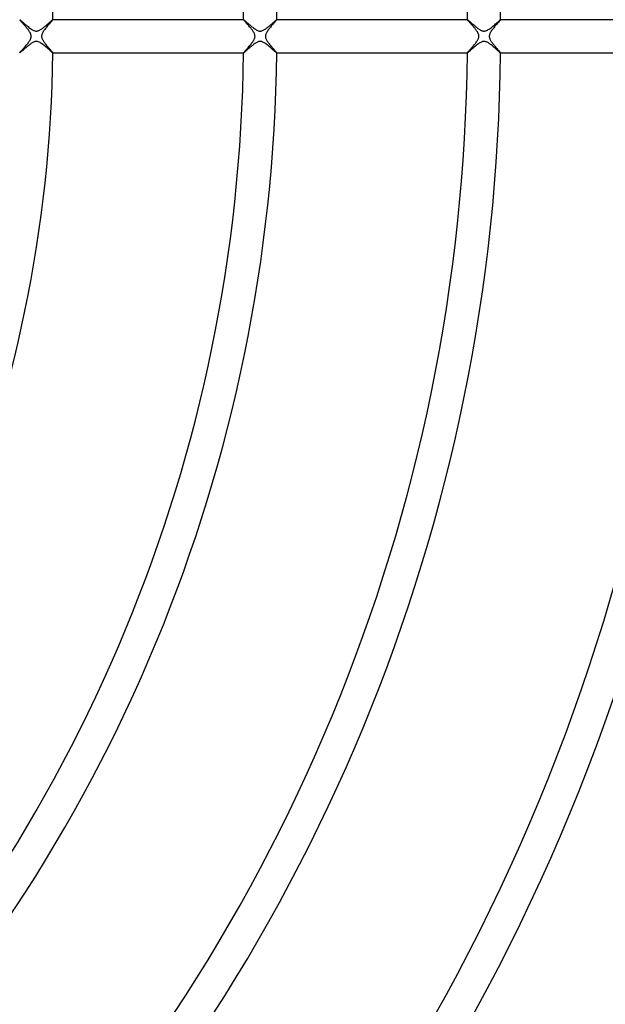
# Model space of a CAD drawing. Header units: millimetres. Extents: x -485 to 485, y -485 to 485.
# Tile 88 of 110: x 160 to 231, y -117 to 2. Entities that reach past the tile are written whole.
import ezdxf

# ---------------------------------------------------------------- set-up
doc = ezdxf.new("R2010")
doc.units = ezdxf.units.MM
doc.layers.add('HIDDEN', color=7, linetype='Continuous')
doc.layers.add('THICK', color=7, linetype='Continuous')

msp = doc.modelspace()

# ---------------------------------------------------------------- linework, layer by layer
at = {"layer": 'HIDDEN'}
for p, q in [((159.99, 2), (159.99, 2)), ((159.99, 2), (159.99, 2)), ((159.99, 2), (159.99, 2)), ((159.99, 2), (159.99, 2)), ((159.99, 2), (159.99, 2)), ((159.99, 2), (159.99, 2)), ((159.99, 2), (159.99, 2)), ((159.99, 2), (160, 2)), ((160, 2), (160.02, 1.98)), ((160.02, 1.98), (160.04, 1.97)), ((160.04, 1.97), (160.08, 1.94)), ((160.08, 1.94), (160.12, 1.9)), ((160.12, 1.9), (160.17, 1.86)), ((160.17, 1.86), (160.23, 1.81)), ((160.23, 1.81), (160.29, 1.76)), ((160.29, 1.76), (160.36, 1.69)), ((160.36, 1.69), (160.44, 1.63)), ((160.44, 1.63), (160.52, 1.56)), ((160.52, 1.56), (160.61, 1.48)), ((160.61, 1.48), (160.7, 1.4)), ((160.7, 1.4), (160.8, 1.32)), ((160.8, 1.32), (160.9, 1.24)), ((160.9, 1.24), (161, 1.16)), ((163.03, 1.18), (163.11, 1.25)), ((163.11, 1.25), (163.19, 1.31)), ((163.19, 1.31), (163.26, 1.38)), ((163.26, 1.38), (163.34, 1.45)), ((163.34, 1.45), (163.41, 1.51)), ((163.41, 1.51), (163.48, 1.57)), ((163.48, 1.57), (163.55, 1.63)), ((163.55, 1.63), (163.62, 1.69)), ((163.62, 1.69), (163.68, 1.75)), ((163.68, 1.75), (163.74, 1.8)), ((163.74, 1.8), (163.79, 1.85)), ((163.79, 1.85), (163.84, 1.89)), ((163.84, 1.89), (163.88, 1.93)), ((163.88, 1.93), (163.92, 1.96)), ((163.92, 1.96), (163.95, 1.98)), ((163.95, 1.98), (163.97, 2)), ((163.97, 2), (163.99, 2)), ((163.99, 2), (163.99, 2)), ((163.99, 2), (163.99, 2)), ((163.99, 2), (163.99, 2)), ((163.99, 2), (163.99, 2)), ((163.99, 2), (163.99, 2)), ((163.99, 2), (163.99, 2)), ((163.99, 2), (163.99, 2)), ((186.99, 2), (186.99, 2)), ((186.99, 2), (186.99, 2)), ((186.99, 2), (186.99, 2)), ((186.99, 2), (186.99, 2)), ((186.99, 2), (186.99, 2)), ((186.99, 2), (186.99, 2)), ((186.99, 2), (186.99, 2)), ((186.99, 2), (187, 2)), ((187, 2), (187.02, 1.98)), ((187.02, 1.98), (187.05, 1.96)), ((187.05, 1.96), (187.08, 1.94)), ((187.08, 1.94), (187.13, 1.9)), ((187.13, 1.9), (187.18, 1.86)), ((187.18, 1.86), (187.23, 1.81)), ((187.23, 1.81), (187.29, 1.76)), ((187.29, 1.76), (187.36, 1.7)), ((187.36, 1.7), (187.43, 1.64)), ((187.43, 1.64), (187.5, 1.57)), ((187.5, 1.57), (187.58, 1.51)), ((187.58, 1.51), (187.66, 1.44)), ((187.66, 1.44), (187.75, 1.36)), ((187.75, 1.36), (187.83, 1.29)), ((187.83, 1.29), (187.91, 1.22)), ((187.91, 1.22), (188, 1.15)), ((190.03, 1.19), (190.11, 1.25)), ((190.11, 1.25), (190.18, 1.31)), ((190.18, 1.31), (190.26, 1.38)), ((190.26, 1.38), (190.33, 1.44)), ((190.33, 1.44), (190.4, 1.5)), ((190.4, 1.5), (190.47, 1.56)), ((190.47, 1.56), (190.53, 1.62)), ((190.53, 1.62), (190.59, 1.67)), ((190.59, 1.67), (190.65, 1.72)), ((190.65, 1.72), (190.71, 1.77)), ((190.71, 1.77), (190.76, 1.81)), ((190.76, 1.81), (190.8, 1.86)), ((190.8, 1.86), (190.85, 1.89)), ((190.85, 1.89), (190.88, 1.92)), ((190.88, 1.92), (190.92, 1.95)), ((190.92, 1.95), (190.94, 1.97)), ((190.94, 1.97), (190.96, 1.99)), ((190.96, 1.99), (190.98, 2)), ((190.98, 2), (190.99, 2)), ((190.99, 2), (190.99, 2)), ((190.99, 2), (190.99, 2)), ((190.99, 2), (190.99, 2)), ((190.99, 2), (190.99, 2)), ((190.99, 2), (190.99, 2)), ((190.99, 2), (190.99, 2)), ((190.99, 2), (190.99, 2)), ((213.99, 2), (213.99, 2)), ((213.99, 2), (213.99, 2)), ((213.99, 2), (213.99, 2)), ((213.99, 2), (213.99, 2)), ((213.99, 2), (213.99, 2)), ((213.99, 2), (213.99, 2)), ((213.99, 2), (213.99, 2)), ((213.99, 2), (214, 2)), ((214, 2), (214.01, 1.99)), ((214.01, 1.99), (214.03, 1.98)), ((214.03, 1.98), (214.04, 1.97)), ((214.04, 1.97), (214.07, 1.95)), ((214.07, 1.95), (214.09, 1.93)), ((214.09, 1.93), (214.12, 1.9)), ((214.12, 1.9), (214.16, 1.87)), ((214.16, 1.87), (214.19, 1.84)), ((214.19, 1.84), (214.23, 1.81)), ((214.23, 1.81), (214.28, 1.77)), ((214.28, 1.77), (214.32, 1.73)), ((214.32, 1.73), (214.37, 1.69)), ((214.37, 1.69), (214.42, 1.65)), ((214.42, 1.65), (214.47, 1.6)), ((214.47, 1.6), (214.52, 1.56)), ((214.52, 1.56), (214.58, 1.51)), ((214.58, 1.51), (214.64, 1.46)), ((214.64, 1.46), (214.7, 1.41)), ((214.7, 1.41), (214.76, 1.36)), ((214.76, 1.36), (214.82, 1.3)), ((214.82, 1.3), (214.88, 1.25)), ((214.88, 1.25), (214.95, 1.2)), ((214.95, 1.2), (215.01, 1.14)), ((216.96, 1.12), (217.07, 1.22)), ((217.07, 1.22), (217.18, 1.31)), ((217.18, 1.31), (217.29, 1.4)), ((217.29, 1.4), (217.4, 1.5)), ((217.4, 1.5), (217.5, 1.59)), ((217.5, 1.59), (217.6, 1.67)), ((217.6, 1.67), (217.69, 1.75)), ((217.69, 1.75), (217.77, 1.82)), ((217.77, 1.82), (217.84, 1.88)), ((217.84, 1.88), (217.89, 1.93)), ((217.89, 1.93), (217.94, 1.97)), ((217.94, 1.97), (217.97, 1.99)), ((217.97, 1.99), (217.99, 2)), ((217.99, 2), (217.99, 2)), ((217.99, 2), (217.99, 2)), ((217.99, 2), (217.99, 2)), ((217.99, 2), (217.99, 2)), ((217.99, 2), (217.99, 2)), ((217.99, 2), (217.99, 2)), ((217.99, 2), (217.99, 2)), ((161, 1.16), (161.1, 1.07)), ((161.1, 1.07), (161.2, 0.99)), ((161.2, 0.99), (161.31, 0.92)), ((161.31, 0.92), (161.41, 0.85)), ((161.41, 0.85), (161.51, 0.78)), ((161.51, 0.78), (161.62, 0.73)), ((161.62, 0.73), (161.71, 0.68)), ((161.71, 0.68), (161.81, 0.65)), ((161.81, 0.65), (161.89, 0.63)), ((161.89, 0.63), (161.97, 0.63)), ((161.97, 0.63), (162.05, 0.63)), ((162.05, 0.63), (162.13, 0.64)), ((162.13, 0.64), (162.21, 0.66)), ((162.21, 0.66), (162.29, 0.69)), ((162.29, 0.69), (162.37, 0.72)), ((162.37, 0.72), (162.44, 0.76)), ((162.44, 0.76), (162.51, 0.8)), ((162.51, 0.8), (162.58, 0.84)), ((162.58, 0.84), (162.65, 0.89)), ((162.65, 0.89), (162.72, 0.94)), ((162.72, 0.94), (162.8, 1)), ((162.8, 1), (162.87, 1.06)), ((162.87, 1.06), (162.95, 1.12)), ((162.95, 1.12), (163.03, 1.18)), ((188, 1.15), (188.09, 1.08)), ((188.09, 1.08), (188.17, 1.02)), ((188.17, 1.02), (188.25, 0.96)), ((188.25, 0.96), (188.34, 0.9)), ((188.34, 0.9), (188.42, 0.84)), ((188.42, 0.84), (188.5, 0.79)), ((188.5, 0.79), (188.59, 0.74)), ((188.59, 0.74), (188.67, 0.7)), ((188.67, 0.7), (188.75, 0.67)), ((188.75, 0.67), (188.83, 0.64)), ((188.83, 0.64), (188.91, 0.63)), ((188.91, 0.63), (188.99, 0.62)), ((188.99, 0.62), (189.06, 0.63)), ((189.06, 0.63), (189.13, 0.64)), ((189.13, 0.64), (189.21, 0.66)), ((189.21, 0.66), (189.29, 0.69)), ((189.29, 0.69), (189.37, 0.72)), ((189.37, 0.72), (189.44, 0.76)), ((189.44, 0.76), (189.52, 0.8)), ((189.52, 0.8), (189.59, 0.85)), ((189.59, 0.85), (189.66, 0.9)), ((189.66, 0.9), (189.73, 0.95)), ((189.73, 0.95), (189.81, 1.01)), ((189.81, 1.01), (189.88, 1.06)), ((189.88, 1.06), (189.96, 1.12)), ((189.96, 1.12), (190.03, 1.19)), ((215.01, 1.14), (215.08, 1.09)), ((215.08, 1.09), (215.14, 1.04)), ((215.14, 1.04), (215.21, 0.99)), ((215.21, 0.99), (215.27, 0.94)), ((215.27, 0.94), (215.34, 0.9)), ((215.34, 0.9), (215.4, 0.86)), ((215.4, 0.86), (215.46, 0.82)), ((215.46, 0.82), (215.52, 0.78)), ((215.52, 0.78), (215.58, 0.75)), ((215.58, 0.75), (215.64, 0.71)), ((215.64, 0.71), (215.71, 0.68)), ((215.71, 0.68), (215.78, 0.66)), ((215.78, 0.66), (215.85, 0.64)), ((215.85, 0.64), (215.92, 0.63)), ((215.92, 0.63), (215.99, 0.62)), ((215.99, 0.62), (216.06, 0.63)), ((216.06, 0.63), (216.14, 0.64)), ((216.14, 0.64), (216.22, 0.66)), ((216.22, 0.66), (216.31, 0.69)), ((216.31, 0.69), (216.41, 0.74)), ((216.41, 0.74), (216.51, 0.8)), ((216.51, 0.8), (216.62, 0.87)), ((216.62, 0.87), (216.73, 0.95)), ((216.73, 0.95), (216.85, 1.03)), ((216.85, 1.03), (216.96, 1.12)), ((160.96, -1.19), (160.88, -1.25)), ((161.04, -1.12), (160.96, -1.19)), ((161.12, -1.06), (161.04, -1.12)), ((161.2, -1), (161.12, -1.06)), ((161.28, -0.94), (161.2, -1)), ((161.35, -0.89), (161.28, -0.94)), ((161.43, -0.84), (161.35, -0.89)), ((161.5, -0.79), (161.43, -0.84)), ((161.57, -0.75), (161.5, -0.79)), ((161.66, -0.71), (161.57, -0.75)), ((161.75, -0.67), (161.66, -0.71)), ((161.84, -0.64), (161.75, -0.67)), ((161.94, -0.63), (161.84, -0.64)), ((162.03, -0.63), (161.94, -0.63)), ((162.13, -0.64), (162.03, -0.63)), ((162.23, -0.66), (162.13, -0.64)), ((162.33, -0.7), (162.23, -0.66)), ((162.44, -0.76), (162.33, -0.7)), ((162.55, -0.82), (162.44, -0.76)), ((162.66, -0.9), (162.55, -0.82)), ((162.77, -0.98), (162.66, -0.9)), ((162.88, -1.06), (162.77, -0.98)), ((162.98, -1.15), (162.88, -1.06)), ((163.09, -1.23), (162.98, -1.15)), ((187.98, -1.17), (187.89, -1.24)), ((188.07, -1.1), (187.98, -1.17)), ((188.16, -1.02), (188.07, -1.1)), ((188.25, -0.96), (188.16, -1.02)), ((188.34, -0.89), (188.25, -0.96)), ((188.43, -0.83), (188.34, -0.89)), ((188.52, -0.78), (188.43, -0.83)), ((188.6, -0.74), (188.52, -0.78)), ((188.68, -0.7), (188.6, -0.74)), ((188.74, -0.67), (188.68, -0.7)), ((188.81, -0.65), (188.74, -0.67)), ((188.86, -0.64), (188.81, -0.65)), ((188.91, -0.63), (188.86, -0.64)), ((188.96, -0.63), (188.91, -0.63)), ((189.02, -0.62), (188.96, -0.63)), ((189.07, -0.63), (189.02, -0.62)), ((189.12, -0.64), (189.07, -0.63)), ((189.18, -0.65), (189.12, -0.64)), ((189.25, -0.67), (189.18, -0.65)), ((189.32, -0.7), (189.25, -0.67)), ((189.4, -0.74), (189.32, -0.7)), ((189.48, -0.78), (189.4, -0.74)), ((189.57, -0.84), (189.48, -0.78)), ((189.66, -0.9), (189.57, -0.84)), ((189.76, -0.97), (189.66, -0.9)), ((189.85, -1.04), (189.76, -0.97)), ((189.95, -1.12), (189.85, -1.04)), ((190.04, -1.19), (189.95, -1.12)), ((215.04, -1.12), (214.95, -1.19)), ((215.14, -1.04), (215.04, -1.12)), ((215.24, -0.97), (215.14, -1.04)), ((215.33, -0.9), (215.24, -0.97)), ((215.42, -0.84), (215.33, -0.9)), ((215.51, -0.78), (215.42, -0.84)), ((215.6, -0.74), (215.51, -0.78)), ((215.68, -0.7), (215.6, -0.74)), ((215.75, -0.67), (215.68, -0.7)), ((215.81, -0.65), (215.75, -0.67)), ((215.87, -0.64), (215.81, -0.65)), ((215.92, -0.63), (215.87, -0.64)), ((215.98, -0.62), (215.92, -0.63)), ((216.03, -0.63), (215.98, -0.62)), ((216.09, -0.63), (216.03, -0.63)), ((216.15, -0.64), (216.09, -0.63)), ((216.21, -0.66), (216.15, -0.64)), ((216.28, -0.68), (216.21, -0.66)), ((216.36, -0.71), (216.28, -0.68)), ((216.44, -0.76), (216.36, -0.71)), ((216.52, -0.81), (216.44, -0.76)), ((216.61, -0.86), (216.52, -0.81)), ((216.69, -0.92), (216.61, -0.86)), ((216.78, -0.99), (216.69, -0.92)), ((216.87, -1.05), (216.78, -0.99)), ((216.96, -1.12), (216.87, -1.05)), ((217.05, -1.2), (216.96, -1.12)), ((159.99, -2), (159.99, -2)), ((159.99, -2), (159.99, -2)), ((159.99, -2), (159.99, -2)), ((159.99, -2), (159.99, -2)), ((159.99, -2), (159.99, -2)), ((159.99, -2), (159.99, -2)), ((159.99, -2), (159.99, -2)), ((160, -2), (159.99, -2)), ((160.02, -1.98), (160, -2)), ((160.05, -1.96), (160.02, -1.98)), ((160.09, -1.93), (160.05, -1.96)), ((160.13, -1.89), (160.09, -1.93)), ((160.18, -1.85), (160.13, -1.89)), ((160.24, -1.8), (160.18, -1.85)), ((160.3, -1.75), (160.24, -1.8)), ((160.36, -1.7), (160.3, -1.75)), ((160.43, -1.64), (160.36, -1.7)), ((160.49, -1.58), (160.43, -1.64)), ((160.57, -1.52), (160.49, -1.58)), ((160.64, -1.45), (160.57, -1.52)), ((160.72, -1.39), (160.64, -1.45)), ((160.8, -1.32), (160.72, -1.39)), ((160.88, -1.25), (160.8, -1.32)), ((163.19, -1.32), (163.09, -1.23)), ((163.29, -1.41), (163.19, -1.32)), ((163.39, -1.49), (163.29, -1.41)), ((163.48, -1.57), (163.39, -1.49)), ((163.57, -1.65), (163.48, -1.57)), ((163.65, -1.72), (163.57, -1.65)), ((163.72, -1.78), (163.65, -1.72)), ((163.78, -1.84), (163.72, -1.78)), ((163.84, -1.89), (163.78, -1.84)), ((163.89, -1.93), (163.84, -1.89)), ((163.92, -1.96), (163.89, -1.93)), ((163.95, -1.98), (163.92, -1.96)), ((163.97, -2), (163.95, -1.98)), ((163.99, -2), (163.97, -2)), ((163.99, -2), (163.99, -2)), ((163.99, -2), (163.99, -2)), ((163.99, -2), (163.99, -2)), ((163.99, -2), (163.99, -2)), ((163.99, -2), (163.99, -2)), ((163.99, -2), (163.99, -2)), ((163.99, -2), (163.99, -2)), ((186.99, -2), (186.99, -2)), ((186.99, -2), (186.99, -2)), ((186.99, -2), (186.99, -2)), ((186.99, -2), (186.99, -2)), ((186.99, -2), (186.99, -2)), ((186.99, -2), (186.99, -2)), ((186.99, -2), (186.99, -2)), ((187, -2), (186.99, -2)), ((187.02, -1.98), (187, -2)), ((187.05, -1.96), (187.02, -1.98)), ((187.09, -1.93), (187.05, -1.96)), ((187.14, -1.89), (187.09, -1.93)), ((187.19, -1.84), (187.14, -1.89)), ((187.25, -1.79), (187.19, -1.84)), ((187.32, -1.73), (187.25, -1.79)), ((187.39, -1.67), (187.32, -1.73)), ((187.47, -1.6), (187.39, -1.67)), ((187.55, -1.53), (187.47, -1.6)), ((187.63, -1.46), (187.55, -1.53)), ((187.72, -1.39), (187.63, -1.46)), ((187.8, -1.32), (187.72, -1.39)), ((187.89, -1.24), (187.8, -1.32)), ((190.14, -1.27), (190.04, -1.19)), ((190.23, -1.35), (190.14, -1.27)), ((190.32, -1.43), (190.23, -1.35)), ((190.41, -1.51), (190.32, -1.43)), ((190.5, -1.59), (190.41, -1.51)), ((190.58, -1.66), (190.5, -1.59)), ((190.65, -1.72), (190.58, -1.66)), ((190.72, -1.78), (190.65, -1.72)), ((190.78, -1.84), (190.72, -1.78)), ((190.84, -1.88), (190.78, -1.84)), ((190.88, -1.92), (190.84, -1.88)), ((190.92, -1.96), (190.88, -1.92)), ((190.95, -1.98), (190.92, -1.96)), ((190.98, -2), (190.95, -1.98)), ((190.99, -2), (190.98, -2)), ((190.99, -2), (190.99, -2)), ((190.99, -2), (190.99, -2)), ((190.99, -2), (190.99, -2)), ((190.99, -2), (190.99, -2)), ((190.99, -2), (190.99, -2)), ((190.99, -2), (190.99, -2)), ((190.99, -2), (190.99, -2)), ((214.01, -1.99), (213.99, -2)), ((213.99, -2), (213.99, -2)), ((213.99, -2), (213.99, -2)), ((213.99, -2), (213.99, -2)), ((213.99, -2), (213.99, -2)), ((213.99, -2), (213.99, -2)), ((213.99, -2), (213.99, -2)), ((213.99, -2), (213.99, -2)), ((214.03, -1.98), (214.01, -1.99)), ((214.06, -1.96), (214.03, -1.98)), ((214.1, -1.92), (214.06, -1.96)), ((214.15, -1.88), (214.1, -1.92)), ((214.21, -1.83), (214.15, -1.88)), ((214.27, -1.78), (214.21, -1.83)), ((214.34, -1.71), (214.27, -1.78)), ((214.42, -1.65), (214.34, -1.71)), ((214.5, -1.58), (214.42, -1.65)), ((214.58, -1.5), (214.5, -1.58)), ((214.67, -1.43), (214.58, -1.5)), ((214.76, -1.35), (214.67, -1.43)), ((214.86, -1.27), (214.76, -1.35)), ((214.95, -1.19), (214.86, -1.27)), ((217.13, -1.27), (217.05, -1.2)), ((217.22, -1.34), (217.13, -1.27)), ((217.3, -1.41), (217.22, -1.34)), ((217.39, -1.49), (217.3, -1.41)), ((217.46, -1.56), (217.39, -1.49)), ((217.54, -1.62), (217.46, -1.56)), ((217.61, -1.69), (217.54, -1.62)), ((217.68, -1.75), (217.61, -1.69)), ((217.74, -1.8), (217.68, -1.75)), ((217.8, -1.85), (217.74, -1.8)), ((217.85, -1.9), (217.8, -1.85)), ((217.89, -1.93), (217.85, -1.9)), ((217.93, -1.96), (217.89, -1.93)), ((217.96, -1.98), (217.93, -1.96)), ((217.98, -2), (217.96, -1.98)), ((217.99, -2), (217.98, -2)), ((217.99, -2), (217.99, -2)), ((217.99, -2), (217.99, -2)), ((217.99, -2), (217.99, -2)), ((217.99, -2), (217.99, -2)), ((217.99, -2), (217.99, -2)), ((217.99, -2), (217.99, -2)), ((217.99, -2), (217.99, -2))]:
    msp.add_line(p, q, dxfattribs=at)
at = {"layer": 'THICK'}
for p, q in [((159.99, 1.99), (159.99, 2)), ((160, 1.97), (159.99, 1.99)), ((160.03, 1.94), (160, 1.97)), ((160.05, 1.91), (160.03, 1.94)), ((160.09, 1.87), (160.05, 1.91)), ((160.13, 1.82), (160.09, 1.87)), ((160.17, 1.77), (160.13, 1.82)), ((160.22, 1.72), (160.17, 1.77)), ((160.27, 1.66), (160.22, 1.72)), ((160.33, 1.59), (160.27, 1.66)), ((160.38, 1.53), (160.33, 1.59)), ((160.44, 1.46), (160.38, 1.53)), ((160.51, 1.39), (160.44, 1.46)), ((160.57, 1.32), (160.51, 1.39)), ((160.63, 1.25), (160.57, 1.32)), ((160.7, 1.17), (160.63, 1.25)), ((163.32, 1.2), (163.24, 1.11)), ((163.39, 1.28), (163.32, 1.2)), ((163.46, 1.36), (163.39, 1.28)), ((163.52, 1.44), (163.46, 1.36)), ((163.59, 1.51), (163.52, 1.44)), ((163.65, 1.58), (163.59, 1.51)), ((163.71, 1.65), (163.65, 1.58)), ((163.76, 1.71), (163.71, 1.65)), ((163.8, 1.76), (163.76, 1.71)), ((163.85, 1.81), (163.8, 1.76)), ((163.88, 1.86), (163.85, 1.81)), ((163.92, 1.9), (163.88, 1.86)), ((163.94, 1.93), (163.92, 1.9)), ((163.96, 1.95), (163.94, 1.93)), ((163.98, 1.97), (163.96, 1.95)), ((163.99, 1.99), (163.98, 1.97)), ((186.99, 2), (163.99, 2)), ((163.99, 2), (163.99, 1.99)), ((186.99, 1.99), (186.99, 2)), ((187.01, 1.97), (186.99, 1.99)), ((187.03, 1.94), (187.01, 1.97)), ((187.06, 1.9), (187.03, 1.94)), ((187.09, 1.86), (187.06, 1.9)), ((187.14, 1.81), (187.09, 1.86)), ((187.19, 1.75), (187.14, 1.81)), ((187.24, 1.69), (187.19, 1.75)), ((187.3, 1.63), (187.24, 1.69)), ((187.36, 1.55), (187.3, 1.63)), ((187.43, 1.48), (187.36, 1.55)), ((187.5, 1.4), (187.43, 1.48)), ((187.57, 1.32), (187.5, 1.4)), ((187.64, 1.24), (187.57, 1.32)), ((187.71, 1.15), (187.64, 1.24)), ((190.32, 1.2), (190.24, 1.11)), ((190.39, 1.28), (190.32, 1.2)), ((190.46, 1.36), (190.39, 1.28)), ((190.53, 1.44), (190.46, 1.36)), ((190.59, 1.52), (190.53, 1.44)), ((190.65, 1.59), (190.59, 1.52)), ((190.71, 1.65), (190.65, 1.59)), ((190.76, 1.72), (190.71, 1.65)), ((190.81, 1.77), (190.76, 1.72)), ((190.86, 1.83), (190.81, 1.77)), ((190.9, 1.87), (190.86, 1.83)), ((190.93, 1.91), (190.9, 1.87)), ((190.96, 1.94), (190.93, 1.91)), ((190.97, 1.97), (190.96, 1.94)), ((190.99, 1.99), (190.97, 1.97)), ((213.99, 2), (190.99, 2)), ((190.99, 2), (190.99, 1.99)), ((213.99, 1.99), (213.99, 2)), ((214, 1.98), (213.99, 1.99)), ((214.02, 1.96), (214, 1.98)), ((214.04, 1.93), (214.02, 1.96)), ((214.06, 1.9), (214.04, 1.93)), ((214.09, 1.87), (214.06, 1.9)), ((214.12, 1.83), (214.09, 1.87)), ((214.16, 1.78), (214.12, 1.83)), ((214.2, 1.74), (214.16, 1.78)), ((214.25, 1.69), (214.2, 1.74)), ((214.3, 1.63), (214.25, 1.69)), ((214.35, 1.57), (214.3, 1.63)), ((214.4, 1.51), (214.35, 1.57)), ((214.46, 1.45), (214.4, 1.51)), ((214.51, 1.39), (214.46, 1.45)), ((214.57, 1.32), (214.51, 1.39)), ((214.63, 1.25), (214.57, 1.32)), ((214.69, 1.18), (214.63, 1.25)), ((217.32, 1.2), (217.25, 1.12)), ((217.39, 1.29), (217.32, 1.2)), ((217.46, 1.37), (217.39, 1.29)), ((217.53, 1.44), (217.46, 1.37)), ((217.59, 1.52), (217.53, 1.44)), ((217.65, 1.59), (217.59, 1.52)), ((217.71, 1.66), (217.65, 1.59)), ((217.77, 1.72), (217.71, 1.66)), ((217.82, 1.77), (217.77, 1.72)), ((217.86, 1.83), (217.82, 1.77)), ((217.9, 1.87), (217.86, 1.83)), ((217.93, 1.91), (217.9, 1.87)), ((217.96, 1.94), (217.93, 1.91)), ((217.98, 1.97), (217.96, 1.94)), ((217.99, 1.99), (217.98, 1.97)), ((240.99, 2), (217.99, 2)), ((217.99, 2), (217.99, 1.99)), ((160.76, 1.1), (160.7, 1.17)), ((160.82, 1.03), (160.76, 1.1)), ((160.88, 0.95), (160.82, 1.03)), ((160.94, 0.88), (160.88, 0.95)), ((160.99, 0.81), (160.94, 0.88)), ((161.05, 0.74), (160.99, 0.81)), ((161.09, 0.67), (161.05, 0.74)), ((161.14, 0.6), (161.09, 0.67)), ((161.19, 0.53), (161.14, 0.6)), ((161.24, 0.44), (161.19, 0.53)), ((161.29, 0.34), (161.24, 0.44)), ((161.34, 0.23), (161.29, 0.34)), ((161.37, 0.11), (161.34, 0.23)), ((161.38, 0), (161.37, 0.11)), ((162.63, 0.07), (162.62, 0)), ((162.62, 0), (162.63, -0.07)), ((162.64, 0.14), (162.63, 0.07)), ((162.66, 0.21), (162.64, 0.14)), ((162.69, 0.29), (162.66, 0.21)), ((162.72, 0.38), (162.69, 0.29)), ((162.77, 0.47), (162.72, 0.38)), ((162.83, 0.56), (162.77, 0.47)), ((162.89, 0.65), (162.83, 0.56)), ((162.95, 0.74), (162.89, 0.65)), ((163.02, 0.83), (162.95, 0.74)), ((163.09, 0.92), (163.02, 0.83)), ((163.17, 1.02), (163.09, 0.92)), ((163.24, 1.11), (163.17, 1.02)), ((187.79, 1.07), (187.71, 1.15)), ((187.86, 0.98), (187.79, 1.07)), ((187.92, 0.9), (187.86, 0.98)), ((187.99, 0.81), (187.92, 0.9)), ((188.05, 0.73), (187.99, 0.81)), ((188.11, 0.65), (188.05, 0.73)), ((188.16, 0.57), (188.11, 0.65)), ((188.21, 0.49), (188.16, 0.57)), ((188.26, 0.41), (188.21, 0.49)), ((188.3, 0.33), (188.26, 0.41)), ((188.33, 0.26), (188.3, 0.33)), ((188.35, 0.19), (188.33, 0.26)), ((188.36, 0.12), (188.35, 0.19)), ((188.37, 0.06), (188.36, 0.12)), ((188.38, 0), (188.37, 0.06)), ((188.37, -0.05), (188.38, 0)), ((189.63, 0.06), (189.62, 0)), ((189.62, 0), (189.63, -0.05)), ((189.64, 0.12), (189.63, 0.06)), ((189.65, 0.19), (189.64, 0.12)), ((189.67, 0.26), (189.65, 0.19)), ((189.7, 0.33), (189.67, 0.26)), ((189.74, 0.42), (189.7, 0.33)), ((189.79, 0.5), (189.74, 0.42)), ((189.84, 0.58), (189.79, 0.5)), ((189.9, 0.67), (189.84, 0.58)), ((189.96, 0.76), (189.9, 0.67)), ((190.03, 0.85), (189.96, 0.76)), ((190.1, 0.93), (190.03, 0.85)), ((190.17, 1.02), (190.1, 0.93)), ((190.24, 1.11), (190.17, 1.02)), ((214.76, 1.1), (214.69, 1.18)), ((214.82, 1.03), (214.76, 1.1)), ((214.88, 0.96), (214.82, 1.03)), ((214.93, 0.88), (214.88, 0.96)), ((214.99, 0.81), (214.93, 0.88)), ((215.04, 0.74), (214.99, 0.81)), ((215.1, 0.67), (215.04, 0.74)), ((215.14, 0.6), (215.1, 0.67)), ((215.19, 0.53), (215.14, 0.6)), ((215.23, 0.46), (215.19, 0.53)), ((215.27, 0.39), (215.23, 0.46)), ((215.3, 0.32), (215.27, 0.39)), ((215.33, 0.24), (215.3, 0.32)), ((215.36, 0.16), (215.33, 0.24)), ((215.37, 0.08), (215.36, 0.16)), ((215.38, 0), (215.37, 0.08)), ((215.37, -0.05), (215.38, 0)), ((216.63, 0.06), (216.62, 0)), ((216.62, 0), (216.63, -0.06)), ((216.64, 0.13), (216.63, 0.06)), ((216.65, 0.19), (216.64, 0.13)), ((216.68, 0.26), (216.65, 0.19)), ((216.71, 0.34), (216.68, 0.26)), ((216.75, 0.42), (216.71, 0.34)), ((216.79, 0.5), (216.75, 0.42)), ((216.85, 0.59), (216.79, 0.5)), ((216.91, 0.68), (216.85, 0.59)), ((216.97, 0.76), (216.91, 0.68)), ((217.04, 0.85), (216.97, 0.76)), ((217.1, 0.94), (217.04, 0.85)), ((217.18, 1.03), (217.1, 0.94)), ((217.25, 1.12), (217.18, 1.03)), ((160.61, -1.27), (160.69, -1.18)), ((160.69, -1.18), (160.76, -1.09)), ((160.76, -1.09), (160.84, -1)), ((160.84, -1), (160.92, -0.91)), ((160.92, -0.91), (160.99, -0.82)), ((160.99, -0.82), (161.06, -0.72)), ((161.06, -0.72), (161.12, -0.63)), ((161.12, -0.63), (161.18, -0.54)), ((161.18, -0.54), (161.24, -0.45)), ((161.24, -0.45), (161.28, -0.36)), ((161.28, -0.36), (161.32, -0.28)), ((161.32, -0.28), (161.34, -0.2)), ((161.34, -0.2), (161.36, -0.13)), ((161.36, -0.13), (161.37, -0.07)), ((161.37, -0.07), (161.38, 0)), ((162.63, -0.07), (162.64, -0.15)), ((162.64, -0.15), (162.66, -0.22)), ((162.66, -0.22), (162.69, -0.3)), ((162.69, -0.3), (162.72, -0.37)), ((162.72, -0.37), (162.76, -0.44)), ((162.76, -0.44), (162.8, -0.51)), ((162.8, -0.51), (162.84, -0.58)), ((162.84, -0.58), (162.88, -0.64)), ((162.88, -0.64), (162.93, -0.71)), ((162.93, -0.71), (162.97, -0.77)), ((162.97, -0.77), (163.02, -0.84)), ((163.02, -0.84), (163.07, -0.9)), ((163.07, -0.9), (163.13, -0.97)), ((163.13, -0.97), (163.18, -1.04)), ((163.18, -1.04), (163.24, -1.11)), ((163.24, -1.11), (163.3, -1.18)), ((163.3, -1.18), (163.36, -1.24)), ((187.67, -1.21), (187.74, -1.12)), ((187.74, -1.12), (187.82, -1.03)), ((187.82, -1.03), (187.89, -0.94)), ((187.89, -0.94), (187.96, -0.85)), ((187.96, -0.85), (188.03, -0.76)), ((188.03, -0.76), (188.1, -0.67)), ((188.1, -0.67), (188.16, -0.58)), ((188.16, -0.58), (188.21, -0.49)), ((188.21, -0.49), (188.26, -0.41)), ((188.26, -0.41), (188.29, -0.34)), ((188.29, -0.34), (188.32, -0.27)), ((188.32, -0.27), (188.34, -0.21)), ((188.34, -0.21), (188.36, -0.15)), ((188.36, -0.15), (188.37, -0.1)), ((188.37, -0.1), (188.37, -0.05)), ((189.63, -0.05), (189.63, -0.1)), ((189.63, -0.1), (189.64, -0.15)), ((189.64, -0.15), (189.65, -0.2)), ((189.65, -0.2), (189.68, -0.26)), ((189.68, -0.26), (189.7, -0.33)), ((189.7, -0.33), (189.74, -0.41)), ((189.74, -0.41), (189.79, -0.49)), ((189.79, -0.49), (189.84, -0.58)), ((189.84, -0.58), (189.9, -0.66)), ((189.9, -0.66), (189.96, -0.75)), ((189.96, -0.75), (190.03, -0.84)), ((190.03, -0.84), (190.1, -0.93)), ((190.1, -0.93), (190.17, -1.02)), ((190.17, -1.02), (190.24, -1.11)), ((190.24, -1.11), (190.31, -1.2)), ((214.65, -1.23), (214.72, -1.14)), ((214.72, -1.14), (214.8, -1.05)), ((214.8, -1.05), (214.87, -0.96)), ((214.87, -0.96), (214.95, -0.87)), ((214.95, -0.87), (215.01, -0.78)), ((215.01, -0.78), (215.08, -0.69)), ((215.08, -0.69), (215.14, -0.61)), ((215.14, -0.61), (215.2, -0.52)), ((215.2, -0.52), (215.24, -0.44)), ((215.24, -0.44), (215.28, -0.36)), ((215.28, -0.36), (215.32, -0.28)), ((215.32, -0.28), (215.34, -0.22)), ((215.34, -0.22), (215.36, -0.16)), ((215.36, -0.16), (215.37, -0.11)), ((215.37, -0.11), (215.37, -0.05)), ((216.63, -0.06), (216.64, -0.13)), ((216.64, -0.13), (216.65, -0.19)), ((216.65, -0.19), (216.68, -0.26)), ((216.68, -0.26), (216.71, -0.34)), ((216.71, -0.34), (216.74, -0.41)), ((216.74, -0.41), (216.78, -0.49)), ((216.78, -0.49), (216.83, -0.56)), ((216.83, -0.56), (216.87, -0.63)), ((216.87, -0.63), (216.92, -0.7)), ((216.92, -0.7), (216.97, -0.77)), ((216.97, -0.77), (217.03, -0.84)), ((217.03, -0.84), (217.09, -0.92)), ((217.09, -0.92), (217.14, -0.99)), ((217.14, -0.99), (217.2, -1.06)), ((217.2, -1.06), (217.27, -1.14)), ((217.27, -1.14), (217.33, -1.21)), ((159.99, -1.99), (160, -1.97)), ((159.99, -2), (159.99, -1.99)), ((160, -1.97), (160.01, -1.95)), ((160.01, -1.95), (160.04, -1.93)), ((160.04, -1.93), (160.06, -1.89)), ((160.06, -1.89), (160.1, -1.85)), ((160.1, -1.85), (160.14, -1.81)), ((160.14, -1.81), (160.18, -1.76)), ((160.18, -1.76), (160.23, -1.7)), ((160.23, -1.7), (160.28, -1.64)), ((160.28, -1.64), (160.34, -1.58)), ((160.34, -1.58), (160.41, -1.51)), ((160.41, -1.51), (160.47, -1.43)), ((160.47, -1.43), (160.54, -1.35)), ((160.54, -1.35), (160.61, -1.27)), ((163.36, -1.24), (163.41, -1.31)), ((163.41, -1.31), (163.47, -1.38)), ((163.47, -1.38), (163.53, -1.45)), ((163.53, -1.45), (163.59, -1.51)), ((163.59, -1.51), (163.64, -1.57)), ((163.64, -1.57), (163.69, -1.63)), ((163.69, -1.63), (163.74, -1.69)), ((163.74, -1.69), (163.79, -1.74)), ((163.79, -1.74), (163.83, -1.79)), ((163.83, -1.79), (163.87, -1.84)), ((163.87, -1.84), (163.9, -1.88)), ((163.9, -1.88), (163.93, -1.92)), ((163.93, -1.92), (163.96, -1.95)), ((163.96, -1.95), (163.97, -1.97)), ((163.97, -1.97), (163.98, -1.99)), ((163.98, -1.99), (163.99, -2)), ((163.99, -2), (186.99, -2)), ((186.99, -1.99), (187.01, -1.97)), ((186.99, -2), (186.99, -1.99)), ((187.01, -1.97), (187.03, -1.94)), ((187.03, -1.94), (187.06, -1.9)), ((187.06, -1.9), (187.1, -1.86)), ((187.1, -1.86), (187.14, -1.81)), ((187.14, -1.81), (187.19, -1.75)), ((187.19, -1.75), (187.25, -1.69)), ((187.25, -1.69), (187.31, -1.62)), ((187.31, -1.62), (187.37, -1.54)), ((187.37, -1.54), (187.44, -1.46)), ((187.44, -1.46), (187.51, -1.38)), ((187.51, -1.38), (187.59, -1.3)), ((187.59, -1.3), (187.67, -1.21)), ((190.31, -1.2), (190.39, -1.28)), ((190.39, -1.28), (190.46, -1.37)), ((190.46, -1.37), (190.53, -1.45)), ((190.53, -1.45), (190.6, -1.53)), ((190.6, -1.53), (190.67, -1.6)), ((190.67, -1.6), (190.73, -1.67)), ((190.73, -1.67), (190.78, -1.74)), ((190.78, -1.74), (190.83, -1.8)), ((190.83, -1.8), (190.88, -1.85)), ((190.88, -1.85), (190.92, -1.9)), ((190.92, -1.9), (190.95, -1.94)), ((190.95, -1.94), (190.97, -1.97)), ((190.97, -1.97), (190.98, -1.99)), ((190.98, -1.99), (190.99, -2)), ((190.99, -2), (213.99, -2)), ((213.99, -2), (214, -1.99)), ((214, -1.99), (214.01, -1.97)), ((214.01, -1.97), (214.03, -1.94)), ((214.03, -1.94), (214.06, -1.9)), ((214.06, -1.9), (214.09, -1.86)), ((214.09, -1.86), (214.14, -1.81)), ((214.14, -1.81), (214.19, -1.76)), ((214.19, -1.76), (214.24, -1.69)), ((214.24, -1.69), (214.3, -1.63)), ((214.3, -1.63), (214.36, -1.56)), ((214.36, -1.56), (214.43, -1.48)), ((214.43, -1.48), (214.5, -1.4)), ((214.5, -1.4), (214.57, -1.32)), ((214.57, -1.32), (214.65, -1.23)), ((217.33, -1.21), (217.39, -1.28)), ((217.39, -1.28), (217.45, -1.35)), ((217.45, -1.35), (217.51, -1.42)), ((217.51, -1.42), (217.57, -1.49)), ((217.57, -1.49), (217.62, -1.55)), ((217.62, -1.55), (217.67, -1.61)), ((217.67, -1.61), (217.72, -1.67)), ((217.72, -1.67), (217.77, -1.72)), ((217.77, -1.72), (217.81, -1.77)), ((217.81, -1.77), (217.85, -1.82)), ((217.85, -1.82), (217.89, -1.86)), ((217.89, -1.86), (217.92, -1.9)), ((217.92, -1.9), (217.94, -1.93)), ((217.94, -1.93), (217.96, -1.95)), ((217.96, -1.95), (217.98, -1.97)), ((217.98, -1.97), (217.99, -1.99)), ((217.99, -1.99), (217.99, -2)), ((217.99, -2), (240.99, -2))]:
    msp.add_line(p, q, dxfattribs=at)
for radius, start, end in [(316, 0.3626, 44.6374), (307.5, 0.3727, 44.6273), (299, 0.3833, 44.6167), (290.5, 0.3945, 44.6055), (282, 0.4059, 44.5941), (273.5, 0.4171, 44.5829), (266, 0.4302, 44.5698), (245, 0.4671, 44.5329), (241, 0.4749, 44.5251), (218, 0.525, 44.475), (214, 0.5348, 44.4652), (191, 0.5992, 44.4008), (187, 0.612, 44.388), (164, 0.6979, 44.3021), (422, 180, 0), (413.5, 180, 0), (405, 180, 0), (396.5, 180, 0), (388, 180, 0), (379.5, 180, 0), (371, 180, 0), (362.5, 180, 0), (354, 180, 0), (345.5, 180, 0), (337, 180, 0), (328.5, 180, 0), (320, 180, 0), (311.5, 180, 0), (303, 180, 0), (294.5, 180, 0), (286, 180, 0), (277.5, 180, 0), (270, 180, 0), (164, 315.6979, 359.3021), (187, 315.612, 359.388), (191, 315.5992, 359.4008), (214, 315.5348, 359.4652), (218, 315.525, 359.475), (241, 315.4749, 359.5251), (245, 315.4671, 359.5329), (266, 315.4302, 359.5698), (273.5, 315.4171, 359.5829), (282, 315.4059, 359.5941), (290.5, 315.3945, 359.6055), (299, 315.3833, 359.6167), (307.5, 315.3727, 359.6273), (316, 315.3626, 359.6374)]:
    msp.add_arc((0, 0), radius, start, end, dxfattribs=at)

doc.saveas('drawing.dxf')
